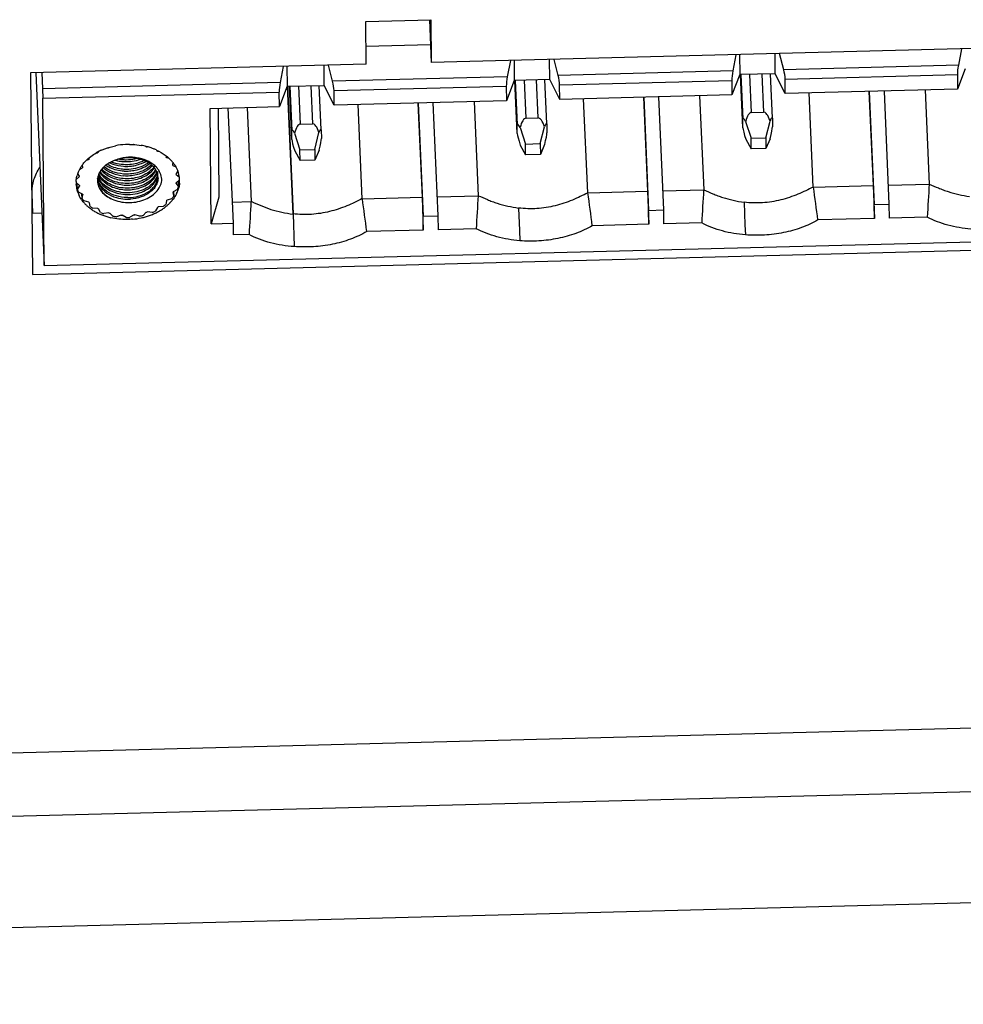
# Model space of a CAD drawing. Header units: millimetres. Extents: x 1406 to 2440, y 904 to 1635.
# Tile 11 of 29: x 2141 to 2173, y 1217 to 1250. Entities that reach past the tile are written whole.
import ezdxf

# ---------------------------------------------------------------- set-up
doc = ezdxf.new("R2010")
doc.units = ezdxf.units.MM
doc.header["$LTSCALE"] = 16.335
doc.layers.get('0').update_dxf_attribs({"linetype": 'CONTINUOUS'})
doc.layers.add('02___PRT_ALL_AXES', color=7, linetype='CONTINUOUS')

msp = doc.modelspace()

# ---------------------------------------------------------------- linework, layer by layer
at = {"color": 7, "linetype": 'Continuous'}
for p, q in [((2153.085, 1250.051), (2155.284, 1250.108)), ((2153.098, 1248.602), (2153.085, 1250.051)), ((2155.233, 1250.105), (2155.297, 1248.659)), ((2155.284, 1250.108), (2155.297, 1248.659)), ((2153.093, 1249.209), (2155.27, 1249.265)), ((2185.013, 1249.424), (2155.297, 1248.659)), ((2165.586, 1248.924), (2165.481, 1248.375)), ((2165.708, 1248.927), (2165.714, 1248.252)), ((2166.914, 1248.283), (2166.908, 1248.958)), ((2167.199, 1248.419), (2167.059, 1248.962)), ((2173.202, 1249.12), (2173.097, 1248.571)), ((2153.098, 1248.602), (2141.769, 1248.311)), ((2151.681, 1247.89), (2151.675, 1248.566)), ((2151.967, 1248.027), (2151.826, 1248.57)), ((2157.969, 1248.728), (2157.864, 1248.179)), ((2158.092, 1248.731), (2158.098, 1248.056)), ((2159.297, 1248.086), (2159.291, 1248.762)), ((2159.583, 1248.223), (2159.442, 1248.766)), ((2173.097, 1248.571), (2167.199, 1248.419)), ((2141.769, 1248.311), (2141.831, 1241.502)), ((2141.941, 1248.315), (2142.228, 1241.802)), ((2142.151, 1248.321), (2142.169, 1247.775)), ((2150.301, 1248.53), (2150.196, 1247.982)), ((2150.423, 1248.534), (2150.429, 1247.858)), ((2165.481, 1248.375), (2159.583, 1248.223)), ((2165.714, 1248.252), (2165.452, 1247.566)), ((2166.914, 1248.283), (2165.714, 1248.252)), ((2165.819, 1246.455), (2165.74, 1248.253)), ((2165.75, 1248.253), (2165.816, 1246.75)), ((2166.114, 1246.975), (2166.057, 1248.261)), ((2166.457, 1248.271), (2166.514, 1246.986)), ((2166.816, 1246.781), (2166.75, 1248.278)), ((2167.251, 1247.612), (2166.914, 1248.283)), ((2167.247, 1248.103), (2173.064, 1248.253)), ((2173.064, 1248.253), (2173.068, 1247.762)), ((2173.331, 1248.448), (2173.068, 1247.762)), ((2150.196, 1247.982), (2142.169, 1247.775)), ((2150.429, 1247.858), (2151.681, 1247.89)), ((2151.225, 1247.879), (2151.281, 1246.593)), ((2151.583, 1246.389), (2151.517, 1247.886)), ((2152.019, 1247.22), (2151.681, 1247.89)), ((2157.864, 1248.179), (2151.967, 1248.027)), ((2158.098, 1248.056), (2157.836, 1247.37)), ((2159.297, 1248.086), (2158.098, 1248.056)), ((2158.203, 1246.259), (2158.123, 1248.057)), ((2158.134, 1248.057), (2158.2, 1246.554)), ((2158.498, 1246.779), (2158.441, 1248.064)), ((2158.841, 1248.075), (2158.898, 1246.79)), ((2159.199, 1246.585), (2159.133, 1248.082)), ((2159.635, 1247.416), (2159.297, 1248.086)), ((2159.63, 1247.907), (2165.448, 1248.057)), ((2159.635, 1247.416), (2159.63, 1247.907)), ((2165.448, 1248.057), (2165.452, 1247.566)), ((2167.251, 1247.612), (2167.247, 1248.103)), ((2142.176, 1247.458), (2150.162, 1247.663)), ((2150.167, 1247.172), (2150.162, 1247.663)), ((2150.429, 1247.858), (2150.167, 1247.172)), ((2150.629, 1243.544), (2150.439, 1247.859)), ((2150.439, 1247.859), (2150.629, 1243.55)), ((2150.586, 1246.063), (2150.507, 1247.862)), ((2150.517, 1247.862), (2150.584, 1246.358)), ((2150.881, 1246.583), (2150.825, 1247.868)), ((2152.014, 1247.711), (2157.831, 1247.861)), ((2152.019, 1247.22), (2152.014, 1247.711)), ((2157.831, 1247.861), (2157.836, 1247.37)), ((2165.452, 1247.566), (2159.635, 1247.416)), ((2173.068, 1247.762), (2167.251, 1247.612)), ((2168.198, 1244.454), (2168.058, 1247.633)), ((2170.077, 1247.685), (2170.217, 1244.506)), ((2170.086, 1247.685), (2170.255, 1243.864)), ((2170.586, 1247.698), (2170.754, 1243.877)), ((2171.976, 1247.734), (2172.116, 1244.555)), ((2142.228, 1241.802), (2142.176, 1247.458)), ((2157.836, 1247.37), (2152.019, 1247.22)), ((2152.966, 1244.062), (2152.826, 1247.241)), ((2154.845, 1247.293), (2154.985, 1244.114)), ((2154.853, 1247.293), (2155.022, 1243.472)), ((2155.353, 1247.306), (2155.522, 1243.485)), ((2156.744, 1247.341), (2156.884, 1244.163)), ((2160.582, 1244.258), (2160.442, 1247.437)), ((2162.461, 1247.489), (2162.601, 1244.31)), ((2162.47, 1247.489), (2162.638, 1243.668)), ((2162.969, 1247.502), (2163.138, 1243.681)), ((2164.36, 1247.537), (2164.5, 1244.359)), ((2147.828, 1247.112), (2150.167, 1247.172)), ((2147.864, 1243.215), (2147.828, 1247.112)), ((2148.097, 1247.119), (2148.124, 1244.118)), ((2148.431, 1247.127), (2148.603, 1243.234)), ((2149.075, 1247.144), (2149.215, 1243.965)), ((2166.114, 1246.975), (2166.514, 1246.986)), ((2150.881, 1246.583), (2151.281, 1246.593)), ((2158.203, 1246.264), (2158.2, 1246.554)), ((2158.498, 1246.779), (2158.898, 1246.79)), ((2159.199, 1246.585), (2159.199, 1246.58)), ((2159.199, 1246.58), (2159.202, 1246.29)), ((2165.819, 1246.461), (2165.816, 1246.75)), ((2165.913, 1246.664), (2166.096, 1246.104)), ((2166.596, 1246.117), (2166.737, 1246.685)), ((2166.816, 1246.781), (2166.816, 1246.776)), ((2166.816, 1246.776), (2166.818, 1246.486)), ((2150.586, 1246.068), (2150.584, 1246.358)), ((2150.681, 1246.272), (2150.864, 1245.712)), ((2151.363, 1245.725), (2151.505, 1246.293)), ((2151.583, 1246.389), (2151.583, 1246.384)), ((2151.583, 1246.384), (2151.586, 1246.094)), ((2158.203, 1246.259), (2158.203, 1246.264)), ((2158.297, 1246.468), (2158.48, 1245.908)), ((2158.98, 1245.921), (2159.121, 1246.489)), ((2165.819, 1246.455), (2165.819, 1246.461)), ((2150.586, 1246.063), (2150.586, 1246.068)), ((2158.48, 1245.908), (2158.98, 1245.921)), ((2158.483, 1245.546), (2158.48, 1245.908)), ((2158.98, 1245.921), (2158.983, 1245.559)), ((2159.126, 1245.892), (2158.983, 1245.559)), ((2165.919, 1246.067), (2166.099, 1245.742)), ((2166.096, 1246.104), (2166.596, 1246.117)), ((2166.099, 1245.742), (2166.096, 1246.104)), ((2166.596, 1246.117), (2166.599, 1245.755)), ((2166.743, 1246.088), (2166.599, 1245.755)), ((2143.983, 1245.608), (2144.024, 1245.612)), ((2144.023, 1245.631), (2144.024, 1245.612)), ((2144.048, 1245.626), (2144.047, 1245.644)), ((2144.048, 1245.626), (2144.061, 1245.651)), ((2144.374, 1245.782), (2144.393, 1245.78)), ((2144.393, 1245.788), (2144.393, 1245.78)), ((2144.421, 1245.789), (2144.432, 1245.8)), ((2144.421, 1245.789), (2144.421, 1245.797)), ((2145.643, 1245.832), (2145.655, 1245.821)), ((2145.655, 1245.83), (2145.655, 1245.821)), ((2145.684, 1245.813), (2145.683, 1245.823)), ((2145.684, 1245.813), (2145.706, 1245.816)), ((2146.017, 1245.704), (2146.031, 1245.677)), ((2146.03, 1245.698), (2146.031, 1245.677)), ((2146.056, 1245.664), (2146.055, 1245.687)), ((2146.056, 1245.664), (2146.103, 1245.662)), ((2150.686, 1245.675), (2150.867, 1245.35)), ((2150.864, 1245.712), (2151.363, 1245.725)), ((2150.867, 1245.35), (2150.864, 1245.712)), ((2151.363, 1245.725), (2151.367, 1245.363)), ((2151.51, 1245.696), (2151.367, 1245.363)), ((2158.302, 1245.871), (2158.483, 1245.546)), ((2158.983, 1245.559), (2158.483, 1245.546)), ((2166.599, 1245.755), (2166.099, 1245.742)), ((2143.655, 1245.36), (2143.724, 1245.381)), ((2143.722, 1245.423), (2143.724, 1245.381)), ((2143.743, 1245.4), (2143.749, 1245.445)), ((2146.333, 1245.516), (2146.341, 1245.467)), ((2146.36, 1245.449), (2146.357, 1245.498)), ((2146.36, 1245.449), (2146.436, 1245.43)), ((2146.577, 1245.277), (2146.562, 1245.203)), ((2146.574, 1245.183), (2146.571, 1245.247)), ((2151.367, 1245.363), (2150.867, 1245.35)), ((2143.414, 1244.822), (2143.359, 1244.908)), ((2143.421, 1245.052), (2143.515, 1245.104)), ((2143.526, 1245.125), (2143.511, 1245.194)), ((2143.511, 1245.194), (2143.515, 1245.104)), ((2146.574, 1245.183), (2146.675, 1245.133)), ((2146.736, 1245), (2146.68, 1244.906)), ((2146.684, 1244.884), (2146.79, 1244.792)), ((2143.413, 1244.51), (2143.301, 1244.606)), ((2143.304, 1244.537), (2143.303, 1244.55)), ((2143.311, 1244.708), (2143.41, 1244.799)), ((2143.346, 1244.369), (2143.337, 1244.575)), ((2146.683, 1244.572), (2146.756, 1244.457)), ((2146.797, 1244.696), (2146.687, 1244.594)), ((2146.747, 1244.65), (2146.756, 1244.457)), ((2170.726, 1244.519), (2172.116, 1244.555)), ((2143.346, 1244.369), (2143.417, 1244.488)), ((2143.523, 1244.21), (2143.38, 1244.282)), ((2143.508, 1244.063), (2143.501, 1244.221)), ((2146.57, 1244.268), (2146.599, 1244.143)), ((2146.724, 1244.368), (2146.582, 1244.289)), ((2146.593, 1244.29), (2146.599, 1244.143)), ((2160.582, 1244.258), (2162.601, 1244.31)), ((2162.601, 1244.31), (2162.643, 1243.197)), ((2163.11, 1244.323), (2164.5, 1244.359)), ((2168.198, 1244.454), (2170.217, 1244.506)), ((2170.217, 1244.506), (2170.259, 1243.393)), ((2143.508, 1244.063), (2143.535, 1244.19)), ((2143.737, 1243.944), (2143.572, 1243.986)), ((2143.776, 1243.8), (2143.756, 1243.927)), ((2146.354, 1243.994), (2146.337, 1243.866)), ((2146.537, 1244.062), (2146.373, 1244.012)), ((2148.124, 1244.118), (2147.864, 1243.215)), ((2148.572, 1243.949), (2149.215, 1243.965)), ((2152.966, 1244.062), (2154.985, 1244.114)), ((2154.985, 1244.114), (2155.026, 1243.001)), ((2155.493, 1244.127), (2156.884, 1244.163)), ((2165.861, 1243.941), (2165.89, 1243.181)), ((2141.812, 1243.571), (2142.149, 1243.579)), ((2144.041, 1243.729), (2143.865, 1243.738)), ((2144.13, 1243.599), (2144.065, 1243.716)), ((2144.413, 1243.58), (2144.239, 1243.556)), ((2144.546, 1243.472), (2144.442, 1243.572)), ((2145.675, 1243.604), (2145.573, 1243.498)), ((2145.878, 1243.598), (2145.704, 1243.613)), ((2146.049, 1243.767), (2145.987, 1243.646)), ((2146.248, 1243.799), (2146.073, 1243.782)), ((2158.245, 1243.745), (2158.273, 1242.985)), ((2162.638, 1243.668), (2163.138, 1243.681)), ((2162.643, 1243.197), (2162.638, 1243.668)), ((2163.138, 1243.681), (2163.142, 1243.21)), ((2170.255, 1243.864), (2170.754, 1243.877)), ((2170.259, 1243.393), (2170.255, 1243.864)), ((2170.754, 1243.877), (2170.759, 1243.406)), ((2142.228, 1241.802), (2198.201, 1243.243)), ((2144.829, 1243.507), (2144.668, 1243.451)), ((2144.997, 1243.428), (2144.859, 1243.505)), ((2145.259, 1243.515), (2145.123, 1243.432)), ((2145.451, 1243.471), (2145.29, 1243.519)), ((2147.864, 1243.215), (2148.603, 1243.234)), ((2148.603, 1243.234), (2148.607, 1242.836)), ((2150.629, 1243.547), (2150.67, 1242.444)), ((2155.022, 1243.472), (2155.522, 1243.485)), ((2155.026, 1243.001), (2155.022, 1243.472)), ((2155.522, 1243.485), (2155.526, 1243.014)), ((2164.43, 1243.243), (2163.142, 1243.21)), ((2170.259, 1243.393), (2168.352, 1243.344)), ((2172.046, 1243.439), (2170.759, 1243.406)), ((2141.831, 1241.502), (2198.603, 1242.963)), ((2155.026, 1243.001), (2153.119, 1242.952)), ((2156.814, 1243.047), (2155.526, 1243.014)), ((2158.273, 1242.985), (2158.286, 1242.642)), ((2162.643, 1243.197), (2160.735, 1243.148)), ((2165.89, 1243.181), (2165.903, 1242.839)), ((2149.145, 1242.849), (2148.607, 1242.836)), ((2390.258, 1231.751), (2040.548, 1222.748)), ((2390.298, 1229.609), (2040.567, 1220.605))]:
    msp.add_line(p, q, dxfattribs=at)
for centre, radius, start, end in [((2145.099, 1243.514), 2.382, 93.1594, 101.3523), ((2145.102, 1243.476), 2.421, 89.7604, 93.1882), ((2145.097, 1243.653), 2.239, 85.6244, 86.4126), ((2144.916, 1244.002), 1.859, 119.3119, 120.1207), ((2144.925, 1243.985), 1.877, 118.6978, 119.3123), ((2144.958, 1243.923), 1.948, 114.1734, 118.6833), ((2144.914, 1244.117), 1.739, 119.852, 120.7847), ((2145.051, 1243.815), 2.072, 107.6831, 108.5132), ((2145.124, 1243.664), 2.231, 75.707, 80.1584), ((2145.137, 1243.873), 2.016, 74.2712, 75.1166), ((2145.15, 1243.773), 2.119, 71.96, 75.6807), ((2145.181, 1243.868), 2.019, 68.7533, 71.9519), ((2145.214, 1243.954), 1.927, 65.4703, 68.748), ((2145.242, 1244.015), 1.859, 65.2281, 65.447), ((2145.266, 1244.196), 1.667, 61.7017, 62.6611), ((2144.54, 1244.444), 1.275, 141.2528, 143.9411), ((2144.692, 1244.411), 1.37, 133.8336, 134.9273), ((2144.945, 1246.403), 1.188, 247.4599, 249.4646), ((2144.963, 1246.454), 1.241, 249.4802, 253.821), ((2144.976, 1246.615), 1.302, 254.2238, 258.0276), ((2144.99, 1246.685), 1.373, 258.0473, 266.1454), ((2144.994, 1246.72), 1.408, 266.0835, 270.062), ((2144.994, 1246.723), 1.411, 270.0705, 274.0374), ((2145.472, 1244.494), 1.303, 47.106, 48.2365), ((2145.621, 1244.527), 1.217, 38.0848, 40.5637), ((2145.66, 1244.558), 1.168, 35.0957, 38.0879), ((2144.299, 1244.576), 0.998, 160.5615, 164.1203), ((2144.497, 1244.475), 1.221, 143.9421, 146.553), ((2144.453, 1244.598), 1.066, 150.3541, 151.6466), ((2144.628, 1244.66), 0.606, 156.5819, 161.1317), ((2144.664, 1245.211), 0.669, 207.6587, 212.0734), ((2144.701, 1245.34), 0.718, 212.8152, 218.3908), ((2144.71, 1244.616), 0.699, 145.8576, 148.5872), ((2144.744, 1244.593), 0.74, 140.8329, 145.8347), ((2145.001, 1246.561), 1.408, 266.0832, 270.0633), ((2145.008, 1246.406), 1.412, 266.4811, 270.0581), ((2145, 1246.565), 1.412, 270.0717, 274.0337), ((2145.008, 1246.403), 1.408, 270.0654, 274.0328), ((2145.429, 1244.698), 0.66, 34.3565, 40.9205), ((2145.396, 1245.461), 0.659, 325.8393, 327.102), ((2145.401, 1245.304), 0.662, 325.8306, 327.3813), ((2145.428, 1245.34), 0.627, 327.9244, 332.7136), ((2145.43, 1245.185), 0.633, 327.3286, 333.4551), ((2145.464, 1244.724), 0.617, 32.3316, 34.282), ((2145.487, 1244.738), 0.59, 27.6576, 32.3502), ((2145.481, 1245.105), 0.579, 334.3326, 341.3909), ((2145.512, 1244.751), 0.562, 23.5481, 27.6438), ((2145.534, 1244.76), 0.538, 14.7967, 23.5589), ((2145.512, 1245.094), 0.546, 341.4497, 344.692), ((2145.45, 1244.598), 0.772, 37.1471, 40.7714), ((2145.561, 1244.768), 0.51, 6.0823, 14.7528), ((2145.56, 1244.927), 0.503, 2.5193, 5.6981), ((2145.555, 1244.928), 0.508, 353.6097, 356.6878), ((2145.559, 1244.927), 0.505, 356.6887, 2.5137), ((2145.688, 1244.675), 1.022, 29.8485, 31.1785), ((2145.819, 1244.729), 0.878, 10.1155, 11.5862), ((2145.832, 1244.653), 0.97, 17.0755, 21.0129), ((2145.864, 1244.662), 0.937, 2.5499, 17.0914), ((2144.226, 1244.591), 0.923, 176.7719, 179.2013), ((2144.217, 1244.591), 0.915, 179.2007, 182.5304), ((2144.293, 1244.659), 0.894, 169.5278, 170.9815), ((2144.565, 1244.675), 0.541, 173.0659, 179.8477), ((2144.562, 1244.675), 0.538, 179.858, 182.5531), ((2144.585, 1244.672), 0.562, 164.7274, 173.027), ((2144.635, 1244.978), 0.626, 198.6404, 205.5015), ((2144.608, 1244.666), 0.585, 161.1396, 164.7506), ((2144.635, 1245.034), 0.628, 199.9039, 205.4675), ((2144.661, 1245.152), 0.663, 205.5092, 212.1184), ((2144.666, 1245.049), 0.663, 205.4843, 212.0968), ((2144.668, 1244.994), 0.663, 205.5092, 212.1184), ((2144.681, 1245.221), 0.689, 212.061, 213.3817), ((2144.7, 1245.177), 0.709, 212.1108, 218.3872), ((2145.015, 1246.246), 1.41, 266.0812, 270.0563), ((2145.022, 1246.089), 1.411, 266.0943, 270.0558), ((2145.015, 1246.244), 1.408, 270.0649, 274.039), ((2145.022, 1246.085), 1.408, 270.0641, 274.032), ((2145.438, 1245.126), 0.626, 327.5749, 334.2873), ((2145.57, 1244.769), 0.5, 2.5125, 6.0465), ((2145.568, 1244.769), 0.503, 358.583, 2.5099), ((2145.804, 1244.734), 0.894, 349.5278, 350.9815), ((2145.881, 1244.664), 0.919, 354.9054, 357.6718), ((2145.883, 1244.664), 0.918, 1.9912, 2.4821), ((2145.885, 1244.664), 0.915, 357.678, 1.9921), ((2385.256, 1231.704), 213.532, 176.54989, 176.84975), ((2144.214, 1244.591), 0.912, 183.3759, 185.9057), ((2144.244, 1244.595), 0.942, 185.9709, 196.7845), ((2144.282, 1244.606), 0.981, 196.7825, 203.1632), ((2144.285, 1244.678), 0.988, 198.2174, 203.6464), ((2144.318, 1244.622), 1.021, 203.1618, 207.2271), ((2144.277, 1244.664), 0.878, 190.1155, 191.5862), ((2145.029, 1245.929), 1.41, 266.0819, 270.0551), ((2145.035, 1245.765), 1.404, 266.0793, 270.0696), ((2145.029, 1245.927), 1.408, 270.0628, 273.7259), ((2145.035, 1245.775), 1.414, 270.0781, 274.0334), ((2145.644, 1244.796), 1.066, 330.3541, 331.6466), ((2145.745, 1244.702), 1.062, 333.9401, 338.1352), ((2145.78, 1244.755), 1.021, 337.6853, 342.9985), ((2145.795, 1244.682), 1.008, 338.1185, 344.4038), ((1944.098, 1214.956), 218.464, 7.41446, 7.7082), ((2377.639, 1231.508), 213.532, 176.54989, 176.84975), ((1951.715, 1215.152), 218.464, 7.41446, 7.7082), ((2144.474, 1244.793), 1.21, 217.0673, 221.8193), ((2144.409, 1244.719), 1.022, 209.8485, 211.1785), ((2144.545, 1244.784), 1.301, 221.0251, 225.8582), ((2144.624, 1244.899), 1.303, 227.106, 228.2365), ((2144.985, 1245.211), 1.158, 245.0052, 249.5573), ((2145.042, 1245.607), 1.404, 266.0791, 270.0697), ((2145.049, 1245.448), 1.404, 266.0888, 270.0696), ((2145.042, 1245.616), 1.414, 270.0783, 274.0394), ((2145.049, 1245.46), 1.416, 270.0774, 273.854), ((2145.405, 1244.982), 1.37, 313.8336, 314.9273), ((2145.401, 1244.96), 1.494, 310.7104, 314.4783), ((2145.442, 1244.919), 1.436, 314.4851, 315.9941), ((2145.504, 1244.859), 1.35, 315.9466, 320.8011), ((2145.551, 1244.887), 1.285, 320.0672, 324.6151), ((2358.394, 1231.343), 209.565, 176.54692, 176.85245), ((1943.022, 1215.628), 211.867, 7.40989, 7.71277), ((2370.023, 1231.312), 213.532, 176.54989, 176.84975), ((2144.589, 1244.828), 1.363, 225.8454, 227.4312), ((2144.637, 1244.882), 1.435, 227.4598, 231.3803), ((2144.697, 1244.958), 1.533, 231.4056, 235.6526), ((2144.71, 1245.051), 1.561, 233.2203, 237.2307), ((2144.724, 1244.998), 1.581, 235.6415, 236.1864), ((2144.773, 1245.073), 1.67, 236.2351, 240.7431), ((2144.814, 1245.146), 1.754, 240.7316, 242.3911), ((2144.844, 1245.204), 1.819, 242.3971, 245.0715), ((2144.831, 1245.197), 1.667, 241.7017, 242.6611), ((2144.888, 1245.3), 1.925, 245.0924, 249.1958), ((2144.896, 1245.396), 1.954, 246.9106, 250.3621), ((2144.959, 1245.521), 2.016, 254.2712, 255.1166), ((2145.046, 1245.578), 2.072, 287.6831, 288.5132), ((2145.101, 1245.486), 2.042, 292.3582, 295.7006), ((2145.13, 1245.361), 1.98, 293.4372, 297.4759), ((2145.169, 1245.287), 1.896, 297.4768, 300.0539), ((2145.183, 1245.276), 1.739, 299.852, 300.7847), ((2145.201, 1245.231), 1.832, 300.059, 301.6956), ((2145.258, 1245.14), 1.724, 301.6549, 306.0883), ((2145.295, 1245.153), 1.655, 305.1471, 308.9894), ((2145.297, 1245.087), 1.659, 306.1038, 306.5464), ((2145.334, 1245.037), 1.596, 306.5166, 310.4991), ((2145.363, 1245.003), 1.552, 310.5095, 310.7395), ((2144.931, 1245.415), 2.047, 249.2188, 253.1561), ((2144.954, 1245.491), 2.127, 253.1501, 255.0397), ((2144.968, 1245.541), 2.179, 255.0394, 256.9869), ((2144.985, 1245.708), 2.279, 258.9007, 262.0106), ((2144.999, 1245.74), 2.239, 265.6244, 266.4126), ((2144.998, 1245.843), 2.415, 269.9786, 272.9708), ((2145.006, 1245.732), 2.372, 274.9638, 282.1422), ((2145.002, 1245.761), 2.26, 276.5221, 277.3054), ((2145.012, 1245.752), 2.322, 280.8888, 283.9603), ((2145.023, 1245.651), 2.289, 282.1517, 285.8127), ((2145.037, 1245.599), 2.236, 285.8178, 287.7389), ((2145.052, 1245.554), 2.189, 287.7387, 289.5856), ((2145.084, 1245.465), 2.093, 289.5612, 293.4533)]:
    msp.add_arc(centre, radius, start, end, dxfattribs=at)
for centre, major_axis, ratio, start_param, end_param in [((2173.124, 1248.461), (0.041, 0.301), 0.145877, 1.216952, 2.355341), ((2159.552, 1248.112), (-0.057, 0.298), 0.179866, -2.361208, -1.22282), ((2165.508, 1248.265), (0.041, 0.301), 0.145877, 1.216952, 2.355341), ((2167.168, 1248.308), (-0.057, 0.298), 0.179866, -2.361208, -1.22282), ((2150.223, 1247.872), (0.041, 0.301), 0.145877, 1.216952, 2.355341), ((2151.936, 1247.916), (-0.057, 0.298), 0.179866, -2.361208, -1.22282), ((2157.891, 1248.069), (0.041, 0.301), 0.145877, 1.216952, 2.355341), ((2166.153, 1245.931), (-0.039, 1.044), 0.287081, -0.003463, 0.781935), ((2166.552, 1245.942), (-0.039, 1.044), 0.287081, -0.788861, -0.003463), ((2150.92, 1245.539), (-0.039, 1.044), 0.287081, -0.003463, 0.781935), ((2151.32, 1245.549), (-0.039, 1.044), 0.287081, -0.788861, -0.003463), ((2158.536, 1245.735), (-0.328, 0.847), 0.086622, -0.559618, 0.22578), ((2158.536, 1245.735), (-0.039, 1.044), 0.287081, -0.003463, 0.781935), ((2158.936, 1245.745), (-0.039, 1.044), 0.287081, -0.788861, -0.003463), ((2158.936, 1245.745), (0.256, 0.862), 0.072822, -0.207821, 0.552255), ((2166.153, 1245.931), (-0.328, 0.847), 0.086622, -0.559618, 0.22578), ((2166.552, 1245.942), (0.256, 0.862), 0.072822, -0.207821, 0.552255), ((2150.92, 1245.539), (-0.328, 0.847), 0.086622, -0.559618, 0.22578), ((2151.32, 1245.549), (0.256, 0.862), 0.072822, -0.207821, 0.552255), ((2158.539, 1245.445), (-0.328, 0.847), 0.086622, 0.251102, 1.011178), ((2158.939, 1245.456), (0.256, 0.862), 0.072822, -1.018541, -0.233143), ((2166.155, 1245.642), (-0.328, 0.847), 0.086622, 0.251102, 1.011178), ((2166.555, 1245.652), (0.256, 0.862), 0.072822, -1.018541, -0.233143), ((2150.923, 1245.249), (-0.328, 0.847), 0.086622, 0.251102, 1.011178), ((2151.322, 1245.26), (0.256, 0.862), 0.072822, -1.018541, -0.233143)]:
    msp.add_ellipse(centre, major_axis=major_axis, ratio=ratio, start_param=start_param, end_param=end_param, dxfattribs=at)
for points, knots in [([(2142.169, 1247.775), (2142.17, 1247.747), (2142.173, 1247.642), (2142.176, 1247.536), (2142.176, 1247.458)], [0, 0, 0, 0, 0.260516, 1, 1, 1, 1]), ([(2145.112, 1245.896), (2145.145, 1245.896), (2145.277, 1245.893), (2145.408, 1245.879), (2145.505, 1245.862)], [0, 0, 0, 0, 0.251743, 1, 1, 1, 1]), ([(2143.546, 1245.242), (2143.574, 1245.277), (2143.702, 1245.42), (2143.857, 1245.536), (2143.983, 1245.609)], [0, 0, 0, 0, 0.239265, 1, 1, 1, 1]), ([(2144.161, 1245.7), (2144.197, 1245.717), (2144.349, 1245.78), (2144.508, 1245.825), (2144.63, 1245.849)], [0, 0, 0, 0, 0.245434, 1, 1, 1, 1]), ([(2146.021, 1245.703), (2146.123, 1245.656), (2146.313, 1245.547), (2146.477, 1245.399), (2146.545, 1245.319)], [0, 0, 0, 0, 0.517352, 1, 1, 1, 1]), ([(2144.347, 1245.223), (2144.338, 1245.217), (2144.303, 1245.192), (2144.27, 1245.164), (2144.246, 1245.142)], [0, 0, 0, 0, 0.254403, 1, 1, 1, 1]), ([(2144.49, 1245.307), (2144.477, 1245.301), (2144.428, 1245.276), (2144.381, 1245.247), (2144.347, 1245.223)], [0, 0, 0, 0, 0.254596, 1, 1, 1, 1]), ([(2145.007, 1245.05), (2144.948, 1245.05), (2144.719, 1245.064), (2144.493, 1245.135), (2144.348, 1245.223)], [0, 0, 0, 0, 0.25929, 1, 1, 1, 1]), ([(2144.434, 1245.277), (2144.47, 1245.26), (2144.62, 1245.197), (2144.782, 1245.165), (2144.905, 1245.156)], [0, 0, 0, 0, 0.242862, 1, 1, 1, 1]), ([(2144.635, 1245.367), (2144.622, 1245.363), (2144.573, 1245.345), (2144.525, 1245.325), (2144.49, 1245.307)], [0, 0, 0, 0, 0.252755, 1, 1, 1, 1]), ([(2145, 1245.208), (2144.967, 1245.208), (2144.838, 1245.212), (2144.71, 1245.234), (2144.617, 1245.261)], [0, 0, 0, 0, 0.252306, 1, 1, 1, 1]), ([(2145.957, 1245.18), (2145.877, 1245.251), (2145.682, 1245.37), (2145.404, 1245.446), (2145.166, 1245.465), (2144.924, 1245.454), (2144.746, 1245.411), (2144.635, 1245.367)], [0, 0, 0, 0, 0.230087, 0.48099, 0.61148, 0.742811, 1, 1, 1, 1]), ([(2144.635, 1245.367), (2144.792, 1245.426), (2145.126, 1245.481), (2145.46, 1245.418), (2145.609, 1245.355)], [0, 0, 0, 0, 0.508993, 1, 1, 1, 1]), ([(2144.993, 1245.367), (2144.97, 1245.367), (2144.877, 1245.369), (2144.784, 1245.38), (2144.716, 1245.394)], [0, 0, 0, 0, 0.25085, 1, 1, 1, 1]), ([(2145.384, 1245.423), (2145.353, 1245.414), (2145.225, 1245.381), (2145.092, 1245.367), (2144.993, 1245.367)], [0, 0, 0, 0, 0.246195, 1, 1, 1, 1]), ([(2145.609, 1245.354), (2145.565, 1245.33), (2145.373, 1245.244), (2145.159, 1245.208), (2145, 1245.208)], [0, 0, 0, 0, 0.240195, 1, 1, 1, 1]), ([(2145.75, 1245.281), (2145.701, 1245.243), (2145.477, 1245.106), (2145.207, 1245.05), (2145.007, 1245.05)], [0, 0, 0, 0, 0.234836, 1, 1, 1, 1]), ([(2145.093, 1245.315), (2145.127, 1245.317), (2145.258, 1245.331), (2145.387, 1245.364), (2145.479, 1245.4)], [0, 0, 0, 0, 0.255208, 1, 1, 1, 1]), ([(2145.1, 1245.157), (2145.151, 1245.16), (2145.347, 1245.185), (2145.539, 1245.252), (2145.664, 1245.328)], [0, 0, 0, 0, 0.260745, 1, 1, 1, 1]), ([(2145.107, 1244.998), (2145.172, 1245.003), (2145.414, 1245.036), (2145.651, 1245.138), (2145.789, 1245.254)], [0, 0, 0, 0, 0.266228, 1, 1, 1, 1]), ([(2145.609, 1245.355), (2145.621, 1245.349), (2145.67, 1245.328), (2145.716, 1245.302), (2145.749, 1245.282)], [0, 0, 0, 0, 0.255279, 1, 1, 1, 1]), ([(2145.749, 1245.282), (2145.759, 1245.276), (2145.794, 1245.253), (2145.828, 1245.227), (2145.852, 1245.206)], [0, 0, 0, 0, 0.254982, 1, 1, 1, 1]), ([(2146.615, 1245.229), (2146.628, 1245.211), (2146.675, 1245.139), (2146.714, 1245.061), (2146.738, 1245)], [0, 0, 0, 0, 0.255069, 1, 1, 1, 1]), ([(2143.357, 1244.909), (2143.365, 1244.929), (2143.397, 1245.013), (2143.44, 1245.092), (2143.478, 1245.148)], [0, 0, 0, 0, 0.245236, 1, 1, 1, 1]), ([(2144.113, 1244.981), (2144.109, 1244.974), (2144.094, 1244.948), (2144.081, 1244.921), (2144.072, 1244.9)], [0, 0, 0, 0, 0.253186, 1, 1, 1, 1]), ([(2145.028, 1244.574), (2144.935, 1244.574), (2144.752, 1244.592), (2144.494, 1244.671), (2144.274, 1244.799), (2144.158, 1244.917), (2144.113, 1244.98)], [0, 0, 0, 0, 0.269006, 0.52938, 0.774044, 1, 1, 1, 1]), ([(2144.138, 1244.895), (2144.18, 1244.841), (2144.284, 1244.741), (2144.475, 1244.629), (2144.695, 1244.552), (2144.852, 1244.528), (2144.932, 1244.522)], [0, 0, 0, 0, 0.22832, 0.473017, 0.731818, 1, 1, 1, 1]), ([(2144.148, 1245.032), (2144.237, 1244.927), (2144.485, 1244.757), (2144.774, 1244.691), (2144.926, 1244.681)], [0, 0, 0, 0, 0.473868, 1, 1, 1, 1]), ([(2144.246, 1245.142), (2144.239, 1245.135), (2144.212, 1245.109), (2144.187, 1245.082), (2144.17, 1245.061)], [0, 0, 0, 0, 0.254082, 1, 1, 1, 1]), ([(2145.021, 1244.733), (2144.938, 1244.733), (2144.774, 1244.747), (2144.474, 1244.828), (2144.271, 1244.952), (2144.17, 1245.06)], [0, 0, 0, 0, 0.266176, 0.525676, 1, 1, 1, 1]), ([(2144.217, 1245.113), (2144.308, 1245.031), (2144.534, 1244.901), (2144.786, 1244.848), (2144.919, 1244.839)], [0, 0, 0, 0, 0.479399, 1, 1, 1, 1]), ([(2145.014, 1244.891), (2144.872, 1244.891), (2144.598, 1244.931), (2144.348, 1245.058), (2144.246, 1245.141)], [0, 0, 0, 0, 0.518892, 1, 1, 1, 1]), ([(2144.309, 1245.194), (2144.352, 1245.165), (2144.54, 1245.059), (2144.757, 1245.007), (2144.921, 1244.997)], [0, 0, 0, 0, 0.238772, 1, 1, 1, 1]), ([(2145.851, 1245.205), (2145.751, 1245.103), (2145.551, 1244.984), (2145.257, 1244.905), (2145.095, 1244.891), (2145.014, 1244.891)], [0, 0, 0, 0, 0.472, 0.732274, 1, 1, 1, 1]), ([(2145.929, 1245.13), (2145.836, 1245.002), (2145.622, 1244.851), (2145.296, 1244.751), (2145.114, 1244.733), (2145.021, 1244.733)], [0, 0, 0, 0, 0.464526, 0.727327, 1, 1, 1, 1]), ([(2145.959, 1245.007), (2145.918, 1244.941), (2145.804, 1244.817), (2145.582, 1244.681), (2145.316, 1244.594), (2145.125, 1244.574), (2145.028, 1244.574)], [0, 0, 0, 0, 0.220466, 0.463883, 0.726497, 1, 1, 1, 1]), ([(2145.114, 1244.84), (2145.264, 1244.85), (2145.547, 1244.915), (2145.793, 1245.079), (2145.881, 1245.18)], [0, 0, 0, 0, 0.529078, 1, 1, 1, 1]), ([(2145.12, 1244.522), (2145.207, 1244.528), (2145.376, 1244.555), (2145.674, 1244.662), (2145.866, 1244.81), (2145.949, 1244.932)], [0, 0, 0, 0, 0.273955, 0.536089, 1, 1, 1, 1]), ([(2145.121, 1244.681), (2145.206, 1244.687), (2145.374, 1244.714), (2145.669, 1244.823), (2145.86, 1244.97), (2145.942, 1245.091)], [0, 0, 0, 0, 0.274001, 0.53605, 1, 1, 1, 1]), ([(2145.852, 1245.206), (2145.859, 1245.2), (2145.885, 1245.176), (2145.91, 1245.151), (2145.928, 1245.131)], [0, 0, 0, 0, 0.254501, 1, 1, 1, 1]), ([(2146.034, 1245.102), (2146.028, 1245.109), (2146.004, 1245.136), (2145.977, 1245.162), (2145.957, 1245.18)], [0, 0, 0, 0, 0.246377, 1, 1, 1, 1]), ([(2145.958, 1244.947), (2145.963, 1244.953), (2145.978, 1244.979), (2145.992, 1245.006), (2146.002, 1245.026)], [0, 0, 0, 0, 0.253581, 1, 1, 1, 1]), ([(2146.027, 1244.975), (2146.025, 1244.969), (2146.016, 1244.944), (2146.005, 1244.92), (2145.996, 1244.902)], [0, 0, 0, 0, 0.247446, 1, 1, 1, 1]), ([(2146.052, 1244.885), (2146.05, 1244.874), (2146.039, 1244.828), (2146.022, 1244.783), (2146.007, 1244.752)], [0, 0, 0, 0, 0.246258, 1, 1, 1, 1]), ([(2146.201, 1244.669), (2146.201, 1244.738), (2146.177, 1244.881), (2146.108, 1245.006), (2146.065, 1245.064)], [0, 0, 0, 0, 0.489022, 1, 1, 1, 1]), ([(2143.304, 1244.643), (2143.305, 1244.66), (2143.311, 1244.73), (2143.324, 1244.799), (2143.339, 1244.849)], [0, 0, 0, 0, 0.248189, 1, 1, 1, 1]), ([(2144.024, 1244.651), (2144.027, 1244.589), (2144.056, 1244.462), (2144.161, 1244.291), (2144.321, 1244.148), (2144.452, 1244.078), (2144.522, 1244.048)], [0, 0, 0, 0, 0.226335, 0.464347, 0.721657, 1, 1, 1, 1]), ([(2144.026, 1244.643), (2144.032, 1244.582), (2144.066, 1244.458), (2144.173, 1244.291), (2144.328, 1244.149), (2144.454, 1244.078), (2144.522, 1244.048)], [0, 0, 0, 0, 0.228458, 0.468136, 0.725014, 1, 1, 1, 1]), ([(2144.074, 1244.605), (2144.069, 1244.616), (2144.05, 1244.66), (2144.036, 1244.706), (2144.028, 1244.74)], [0, 0, 0, 0, 0.2532, 1, 1, 1, 1]), ([(2144.049, 1244.619), (2144.065, 1244.571), (2144.111, 1244.477), (2144.248, 1244.306), (2144.392, 1244.21), (2144.496, 1244.162)], [0, 0, 0, 0, 0.231157, 0.473969, 1, 1, 1, 1]), ([(2144.578, 1244.182), (2144.467, 1244.223), (2144.267, 1244.332), (2144.12, 1244.51), (2144.074, 1244.605)], [0, 0, 0, 0, 0.527641, 1, 1, 1, 1]), ([(2145.042, 1244.257), (2144.945, 1244.257), (2144.754, 1244.277), (2144.487, 1244.363), (2144.262, 1244.502), (2144.147, 1244.629), (2144.104, 1244.697)], [0, 0, 0, 0, 0.270505, 0.531528, 0.775599, 1, 1, 1, 1]), ([(2145.035, 1244.416), (2144.939, 1244.416), (2144.751, 1244.434), (2144.488, 1244.518), (2144.265, 1244.652), (2144.15, 1244.776), (2144.106, 1244.842)], [0, 0, 0, 0, 0.269912, 0.53068, 0.774987, 1, 1, 1, 1]), ([(2144.107, 1244.641), (2144.146, 1244.579), (2144.248, 1244.462), (2144.448, 1244.33), (2144.686, 1244.24), (2144.858, 1244.212), (2144.946, 1244.206)], [0, 0, 0, 0, 0.225413, 0.468982, 0.728959, 1, 1, 1, 1]), ([(2144.145, 1244.736), (2144.187, 1244.683), (2144.291, 1244.583), (2144.482, 1244.47), (2144.702, 1244.394), (2144.859, 1244.37), (2144.939, 1244.364)], [0, 0, 0, 0, 0.228314, 0.472998, 0.731797, 1, 1, 1, 1]), ([(2144.522, 1244.048), (2144.683, 1243.972), (2144.959, 1243.914), (2145.322, 1243.94), (2145.585, 1244.01), (2145.819, 1244.125), (2146.008, 1244.279), (2146.142, 1244.462), (2146.189, 1244.601), (2146.201, 1244.669)], [0, 0, 0, 0, 0.265004, 0.402963, 0.538139, 0.666779, 0.786507, 0.896908, 1, 1, 1, 1]), ([(2145.963, 1244.843), (2145.921, 1244.778), (2145.807, 1244.655), (2145.626, 1244.545), (2145.459, 1244.48), (2145.276, 1244.431), (2145.131, 1244.416), (2145.035, 1244.416)], [0, 0, 0, 0, 0.220695, 0.464139, 0.593583, 0.726903, 1, 1, 1, 1]), ([(2146.007, 1244.752), (2145.972, 1244.677), (2145.863, 1244.536), (2145.634, 1244.38), (2145.352, 1244.28), (2145.147, 1244.257), (2145.042, 1244.257)], [0, 0, 0, 0, 0.217106, 0.459173, 0.72321, 1, 1, 1, 1]), ([(2145.049, 1244.099), (2145.177, 1244.099), (2145.427, 1244.133), (2145.71, 1244.259), (2145.885, 1244.404), (2145.983, 1244.526), (2146.047, 1244.659), (2146.065, 1244.753), (2146.068, 1244.799)], [0, 0, 0, 0, 0.286221, 0.552888, 0.675359, 0.789772, 0.897199, 1, 1, 1, 1]), ([(2145.135, 1244.364), (2145.223, 1244.37), (2145.394, 1244.399), (2145.63, 1244.488), (2145.827, 1244.617), (2145.929, 1244.73), (2145.967, 1244.791)], [0, 0, 0, 0, 0.27388, 0.535341, 0.77827, 1, 1, 1, 1]), ([(2145.142, 1244.206), (2145.245, 1244.213), (2145.446, 1244.249), (2145.714, 1244.368), (2145.922, 1244.539), (2146.011, 1244.687), (2146.036, 1244.763)], [0, 0, 0, 0, 0.280775, 0.544902, 0.78477, 1, 1, 1, 1]), ([(2146.071, 1244.757), (2146.069, 1244.713), (2146.055, 1244.623), (2146, 1244.496), (2145.914, 1244.377), (2145.756, 1244.234), (2145.498, 1244.101), (2145.266, 1244.055), (2145.144, 1244.047)], [0, 0, 0, 0, 0.103725, 0.211498, 0.32566, 0.447464, 0.712804, 1, 1, 1, 1]), ([(2146.036, 1244.763), (2146.039, 1244.772), (2146.05, 1244.807), (2146.057, 1244.844), (2146.061, 1244.871)], [0, 0, 0, 0, 0.252863, 1, 1, 1, 1]), ([(2146.797, 1244.583), (2146.796, 1244.568), (2146.789, 1244.51), (2146.777, 1244.453), (2146.765, 1244.411)], [0, 0, 0, 0, 0.248172, 1, 1, 1, 1]), ([(2172.116, 1244.555), (2172.219, 1244.512), (2172.374, 1244.442), (2172.588, 1244.357), (2172.816, 1244.279), (2173.112, 1244.198), (2173.355, 1244.154), (2173.478, 1244.137)], [0, 0, 0, 0, 0.23384, 0.357255, 0.48287, 0.739135, 1, 1, 1, 1]), ([(2146.698, 1244.235), (2146.689, 1244.215), (2146.646, 1244.135), (2146.594, 1244.059), (2146.551, 1244.006)], [0, 0, 0, 0, 0.244649, 1, 1, 1, 1]), ([(2160.582, 1244.259), (2160.499, 1244.216), (2160.327, 1244.133), (2160.059, 1244.013), (2159.777, 1243.905), (2159.482, 1243.819), (2159.177, 1243.758), (2158.765, 1243.712), (2158.451, 1243.721), (2158.245, 1243.745)], [0, 0, 0, 0, 0.115131, 0.236409, 0.361293, 0.487977, 0.615726, 0.744008, 1, 1, 1, 1]), ([(2164.5, 1244.359), (2164.603, 1244.316), (2164.758, 1244.246), (2164.972, 1244.161), (2165.2, 1244.083), (2165.495, 1244.002), (2165.738, 1243.958), (2165.861, 1243.941)], [0, 0, 0, 0, 0.23384, 0.357255, 0.48287, 0.739135, 1, 1, 1, 1]), ([(2168.198, 1244.455), (2168.115, 1244.412), (2167.943, 1244.329), (2167.676, 1244.209), (2167.393, 1244.101), (2167.098, 1244.016), (2166.793, 1243.954), (2166.381, 1243.908), (2166.067, 1243.917), (2165.861, 1243.941)], [0, 0, 0, 0, 0.115131, 0.236409, 0.361293, 0.487977, 0.615726, 0.744008, 1, 1, 1, 1]), ([(2143.564, 1243.93), (2143.548, 1243.948), (2143.491, 1244.018), (2143.441, 1244.095), (2143.41, 1244.155)], [0, 0, 0, 0, 0.255837, 1, 1, 1, 1]), ([(2145.049, 1244.099), (2145.008, 1244.099), (2144.848, 1244.106), (2144.689, 1244.14), (2144.578, 1244.182)], [0, 0, 0, 0, 0.254003, 1, 1, 1, 1]), ([(2144.581, 1244.126), (2144.61, 1244.115), (2144.731, 1244.075), (2144.858, 1244.054), (2144.954, 1244.047)], [0, 0, 0, 0, 0.245234, 1, 1, 1, 1]), ([(2149.215, 1243.976), (2149.43, 1243.869), (2149.888, 1243.676), (2150.375, 1243.568), (2150.629, 1243.542)], [0, 0, 0, 0, 0.485123, 1, 1, 1, 1]), ([(2152.966, 1244.063), (2152.795, 1243.974), (2152.439, 1243.801), (2151.865, 1243.611), (2151.252, 1243.513), (2150.835, 1243.524), (2150.629, 1243.549)], [0, 0, 0, 0, 0.237071, 0.488183, 0.744005, 1, 1, 1, 1]), ([(2156.884, 1244.163), (2156.987, 1244.12), (2157.142, 1244.05), (2157.356, 1243.965), (2157.583, 1243.887), (2157.879, 1243.806), (2158.122, 1243.762), (2158.245, 1243.745)], [0, 0, 0, 0, 0.23384, 0.357255, 0.48287, 0.739135, 1, 1, 1, 1]), ([(2145.211, 1243.369), (2145.149, 1243.363), (2144.904, 1243.351), (2144.656, 1243.377), (2144.477, 1243.418)], [0, 0, 0, 0, 0.252614, 1, 1, 1, 1]), ([(2165.903, 1242.839), (2165.641, 1242.859), (2165.134, 1242.944), (2164.65, 1243.126), (2164.43, 1243.243)], [0, 0, 0, 0, 0.512281, 1, 1, 1, 1]), ([(2168.352, 1243.344), (2168.177, 1243.241), (2167.798, 1243.067), (2167.19, 1242.898), (2166.55, 1242.817), (2166.118, 1242.821), (2165.903, 1242.839)], [0, 0, 0, 0, 0.240023, 0.48984, 0.744685, 1, 1, 1, 1]), ([(2173.519, 1243.035), (2173.258, 1243.056), (2172.75, 1243.14), (2172.267, 1243.322), (2172.046, 1243.439)], [0, 0, 0, 0, 0.512281, 1, 1, 1, 1]), ([(2153.119, 1242.952), (2152.944, 1242.849), (2152.566, 1242.675), (2151.957, 1242.506), (2151.318, 1242.425), (2150.886, 1242.429), (2150.671, 1242.446)], [0, 0, 0, 0, 0.240022, 0.489837, 0.744681, 1, 1, 1, 1]), ([(2158.286, 1242.642), (2158.025, 1242.663), (2157.517, 1242.748), (2157.034, 1242.93), (2156.814, 1243.047)], [0, 0, 0, 0, 0.512281, 1, 1, 1, 1]), ([(2160.735, 1243.148), (2160.56, 1243.045), (2160.182, 1242.87), (2159.573, 1242.702), (2158.934, 1242.621), (2158.501, 1242.625), (2158.286, 1242.642)], [0, 0, 0, 0, 0.240023, 0.48984, 0.744685, 1, 1, 1, 1]), ([(2150.67, 1242.441), (2150.399, 1242.46), (2149.873, 1242.542), (2149.373, 1242.729), (2149.145, 1242.849)], [0, 0, 0, 0, 0.512431, 1, 1, 1, 1])]:
    msp.add_open_spline(points, degree=3, knots=knots, dxfattribs=at)
at = {"layer": '02___PRT_ALL_AXES', "color": 7, "linetype": 'Continuous'}
for p, q in [((2141.817, 1244.225), (2141.816, 1244.272)), ((2141.846, 1243.574), (2141.817, 1244.225)), ((2390.397, 1225.854), (2040.601, 1216.849))]:
    msp.add_line(p, q, dxfattribs=at)
msp.add_open_spline([(2141.816, 1244.272), (2141.815, 1244.418), (2141.861, 1244.719), (2141.996, 1244.991), (2142.08, 1245.118)], degree=3, knots=[0, 0, 0, 0, 0.488122, 1, 1, 1, 1], dxfattribs=at)

doc.saveas('drawing.dxf')
